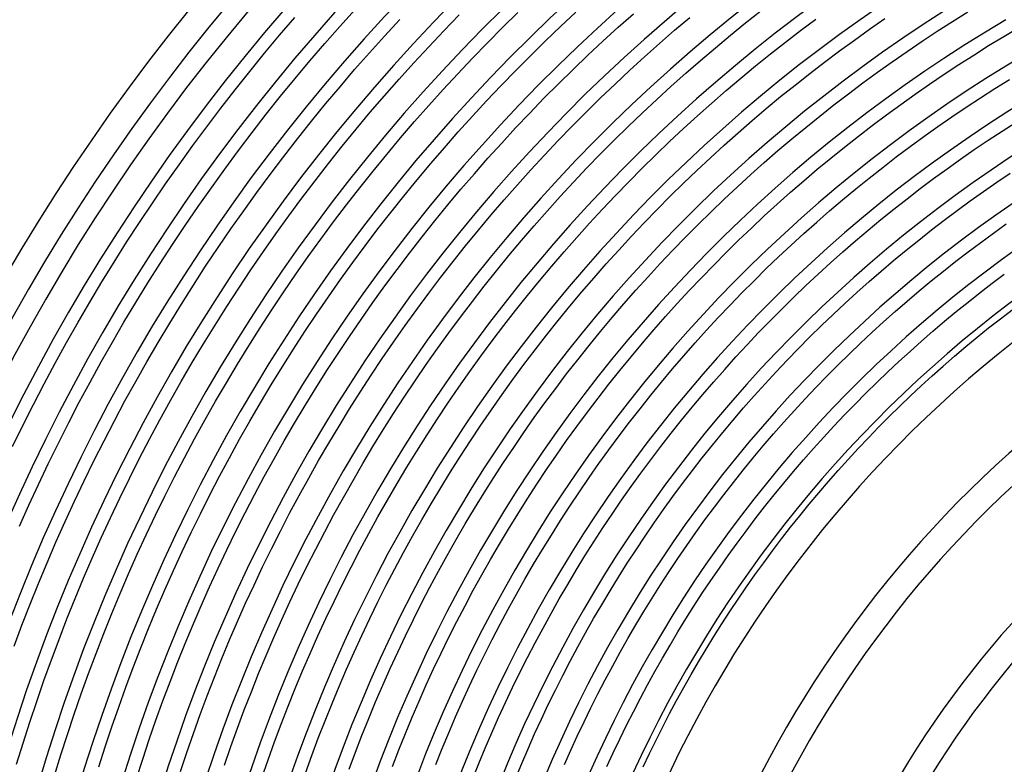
# Model space of a CAD drawing. Header units: millimetres. Extents: x -345 to 345, y -305 to 305.
# Tile 22 of 87: x -262 to -113, y 79 to 191. Entities that reach past the tile are written whole.
import ezdxf

# ---------------------------------------------------------------- set-up
doc = ezdxf.new("R2010")
doc.units = ezdxf.units.MM
doc.layers.add('THICK', color=7, linetype='Continuous')

msp = doc.modelspace()

# ---------------------------------------------------------------- linework, layer by layer
at = {"layer": 'THICK'}
for p, q in [((-213.54, 190.25), (-211.22, 192.83)), ((-188.93, 190.08), (-186.61, 192.36)), ((-180.14, 190.25), (-177.82, 192.42)), ((-152.13, 190.77), (-149.81, 192.6)), ((-120.82, 190.99), (-118.49, 192.45)), ((-222.67, 188.9), (-220.36, 191.58)), ((-206.79, 188.78), (-204.48, 191.28)), ((-197.82, 189.59), (-195.5, 191.98)), ((-171.45, 190.11), (-169.13, 192.17)), ((-162.88, 189.66), (-160.57, 191.62)), ((-154.43, 188.91), (-152.13, 190.77)), ((-143.83, 189.62), (-141.52, 191.35)), ((-133.39, 189.82), (-131.08, 191.42)), ((-123.13, 189.51), (-120.82, 190.99)), ((-215.83, 187.65), (-213.54, 190.25)), ((-200.1, 187.18), (-197.82, 189.59)), ((-191.22, 187.77), (-188.93, 190.08)), ((-182.43, 188.05), (-180.14, 190.25)), ((-173.74, 188.01), (-171.45, 190.11)), ((-165.17, 187.67), (-162.88, 189.66)), ((-146.12, 187.86), (-143.83, 189.62)), ((-135.68, 188.19), (-133.39, 189.82)), ((-125.42, 188.01), (-123.13, 189.51)), ((-113.07, 188.72), (-110.77, 190.08)), ((-224.94, 186.18), (-222.67, 188.9)), ((-209.06, 186.26), (-206.79, 188.78)), ((-184.7, 185.82), (-182.43, 188.05)), ((-176.01, 185.89), (-173.74, 188.01)), ((-156.71, 187.02), (-154.43, 188.91)), ((-148.39, 186.08), (-146.12, 187.86)), ((-137.95, 186.53), (-135.68, 188.19)), ((-127.69, 186.47), (-125.42, 188.01)), ((-115.35, 187.34), (-113.07, 188.72)), ((-218.09, 185.02), (-215.83, 187.65)), ((-202.36, 184.74), (-200.1, 187.18)), ((-193.48, 185.44), (-191.22, 187.77)), ((-167.43, 185.65), (-165.17, 187.67)), ((-158.97, 185.11), (-156.71, 187.02)), ((-140.21, 184.84), (-137.95, 186.53)), ((-129.94, 184.91), (-127.69, 186.47)), ((-117.61, 185.92), (-115.35, 187.34)), ((-227.19, 183.44), (-224.94, 186.18)), ((-220.32, 182.36), (-218.09, 185.02)), ((-211.31, 183.71), (-209.06, 186.26)), ((-195.72, 183.08), (-193.48, 185.44)), ((-186.94, 183.57), (-184.7, 185.82)), ((-178.25, 183.74), (-176.01, 185.89)), ((-169.67, 183.61), (-167.43, 185.65)), ((-161.2, 183.16), (-158.97, 185.11)), ((-150.64, 184.26), (-148.39, 186.08)), ((-142.44, 183.13), (-140.21, 184.84)), ((-132.17, 183.32), (-129.94, 184.91)), ((-119.86, 184.48), (-117.61, 185.92)), ((-229.39, 180.67), (-227.19, 183.44)), ((-213.52, 181.13), (-211.31, 183.71)), ((-204.58, 182.27), (-202.36, 184.74)), ((-189.15, 181.29), (-186.94, 183.57)), ((-180.47, 181.57), (-178.25, 183.74)), ((-171.89, 181.53), (-169.67, 183.61)), ((-152.86, 182.42), (-150.64, 184.26)), ((-134.39, 181.7), (-132.17, 183.32)), ((-122.09, 183.02), (-119.86, 184.48)), ((-222.52, 179.67), (-220.32, 182.36)), ((-206.78, 179.77), (-204.58, 182.27)), ((-197.93, 180.69), (-195.72, 183.08)), ((-163.41, 181.2), (-161.2, 183.16)), ((-155.06, 180.55), (-152.86, 182.42)), ((-144.65, 181.38), (-142.44, 183.13)), ((-124.3, 181.52), (-122.09, 183.02)), ((-114.4, 180.85), (-112.2, 182.23)), ((-231.57, 177.88), (-229.39, 180.67)), ((-215.7, 178.53), (-213.52, 181.13)), ((-200.1, 178.28), (-197.93, 180.69)), ((-191.34, 178.98), (-189.15, 181.29)), ((-182.66, 179.37), (-180.47, 181.57)), ((-174.08, 179.44), (-171.89, 181.53)), ((-165.6, 179.2), (-163.41, 181.2)), ((-157.24, 178.66), (-155.06, 180.55)), ((-146.84, 179.62), (-144.65, 181.38)), ((-136.58, 180.06), (-134.39, 181.7)), ((-126.49, 180), (-124.3, 181.52)), ((-116.59, 179.45), (-114.4, 180.85)), ((-224.68, 176.96), (-222.52, 179.67)), ((-208.94, 177.25), (-206.78, 179.77)), ((-193.49, 176.65), (-191.34, 178.98)), ((-184.82, 177.14), (-182.66, 179.37)), ((-176.24, 177.31), (-174.08, 179.44)), ((-167.76, 177.18), (-165.6, 179.2)), ((-149.01, 177.82), (-146.84, 179.62)), ((-138.76, 178.39), (-136.58, 180.06)), ((-128.66, 178.45), (-126.49, 180)), ((-118.76, 178.02), (-116.59, 179.45)), ((-233.71, 175.05), (-231.57, 177.88)), ((-217.85, 175.9), (-215.7, 178.53)), ((-202.25, 175.84), (-200.1, 178.28)), ((-159.4, 176.74), (-157.24, 178.66)), ((-151.15, 176), (-149.01, 177.82)), ((-140.91, 176.69), (-138.76, 178.39)), ((-130.82, 176.88), (-128.66, 178.45)), ((-120.91, 176.57), (-118.76, 178.02)), ((-226.81, 174.22), (-224.68, 176.96)), ((-219.97, 173.25), (-217.85, 175.9)), ((-211.08, 174.71), (-208.94, 177.25)), ((-195.62, 174.29), (-193.49, 176.65)), ((-186.96, 174.88), (-184.82, 177.14)), ((-178.38, 175.16), (-176.24, 177.31)), ((-169.9, 175.13), (-167.76, 177.18)), ((-161.53, 174.79), (-159.4, 176.74)), ((-153.28, 174.16), (-151.15, 176)), ((-143.04, 174.97), (-140.91, 176.69)), ((-132.96, 175.28), (-130.82, 176.88)), ((-123.04, 175.09), (-120.91, 176.57)), ((-235.82, 172.21), (-233.71, 175.05)), ((-213.18, 172.13), (-211.08, 174.71)), ((-204.37, 173.37), (-202.25, 175.84)), ((-189.06, 172.6), (-186.96, 174.88)), ((-180.49, 172.98), (-178.38, 175.16)), ((-172.01, 173.06), (-169.9, 175.13)), ((-163.64, 172.82), (-161.53, 174.79)), ((-145.15, 173.22), (-143.04, 174.97)), ((-135.07, 173.65), (-132.96, 175.28)), ((-125.16, 173.59), (-123.04, 175.09)), ((-115.43, 173.03), (-113.32, 174.42)), ((-113.32, 174.42), (-111.2, 175.78)), ((-228.91, 171.46), (-226.81, 174.22)), ((-222.05, 170.57), (-219.97, 173.25)), ((-206.46, 170.88), (-204.37, 173.37)), ((-197.72, 171.9), (-195.62, 174.29)), ((-182.57, 170.78), (-180.49, 172.98)), ((-174.1, 170.96), (-172.01, 173.06)), ((-155.38, 172.28), (-153.28, 174.16)), ((-147.24, 171.45), (-145.15, 173.22)), ((-137.17, 172), (-135.07, 173.65)), ((-127.25, 172.06), (-125.16, 173.59)), ((-117.52, 171.62), (-115.43, 173.03)), ((-237.89, 169.33), (-235.82, 172.21)), ((-230.97, 168.67), (-228.91, 171.46)), ((-215.25, 169.53), (-213.18, 172.13)), ((-199.79, 169.49), (-197.72, 171.9)), ((-191.14, 170.3), (-189.06, 172.6)), ((-165.72, 170.82), (-163.64, 172.82)), ((-157.46, 170.39), (-155.38, 172.28)), ((-149.31, 169.65), (-147.24, 171.45)), ((-139.24, 170.33), (-137.17, 172)), ((-129.33, 170.5), (-127.25, 172.06)), ((-119.59, 170.18), (-117.52, 171.62)), ((-224.11, 167.86), (-222.05, 170.57)), ((-208.51, 168.36), (-206.46, 170.88)), ((-193.19, 167.96), (-191.14, 170.3)), ((-184.63, 168.56), (-182.57, 170.78)), ((-176.16, 168.83), (-174.1, 170.96)), ((-167.78, 168.8), (-165.72, 170.82)), ((-159.51, 168.46), (-157.46, 170.39)), ((-141.3, 168.63), (-139.24, 170.33)), ((-131.39, 168.92), (-129.33, 170.5)), ((-121.65, 168.72), (-119.59, 170.18)), ((-239.92, 166.44), (-237.89, 169.33)), ((-233, 165.85), (-230.97, 168.67)), ((-217.29, 166.91), (-215.25, 169.53)), ((-201.83, 167.05), (-199.79, 169.49)), ((-186.66, 166.3), (-184.63, 168.56)), ((-178.19, 166.68), (-176.16, 168.83)), ((-169.82, 166.75), (-167.78, 168.8)), ((-161.54, 166.52), (-159.51, 168.46)), ((-151.36, 167.83), (-149.31, 169.65)), ((-143.33, 166.9), (-141.3, 168.63)), ((-133.43, 167.31), (-131.39, 168.92)), ((-123.68, 167.23), (-121.65, 168.72)), ((-226.12, 165.13), (-224.11, 167.86)), ((-210.54, 165.82), (-208.51, 168.36)), ((-203.85, 164.59), (-201.83, 167.05)), ((-195.22, 165.61), (-193.19, 167.96)), ((-153.38, 165.98), (-151.36, 167.83)), ((-135.45, 165.68), (-133.43, 167.31)), ((-125.7, 165.72), (-123.68, 167.23)), ((-114.13, 166.67), (-112.1, 168.04)), ((-241.92, 163.51), (-239.92, 166.44)), ((-234.99, 163.02), (-233, 165.85)), ((-219.3, 164.26), (-217.29, 166.91)), ((-212.54, 163.26), (-210.54, 165.82)), ((-197.21, 163.23), (-195.22, 165.61)), ((-188.67, 164.03), (-186.66, 166.3)), ((-180.2, 164.51), (-178.19, 166.68)), ((-171.83, 164.68), (-169.82, 166.75)), ((-163.55, 164.55), (-161.54, 166.52)), ((-155.39, 164.11), (-153.38, 165.98)), ((-145.35, 165.15), (-143.33, 166.9)), ((-137.45, 164.03), (-135.45, 165.68)), ((-127.7, 164.18), (-125.7, 165.72)), ((-116.14, 165.27), (-114.13, 166.67)), ((-228.11, 162.37), (-226.12, 165.13)), ((-221.28, 161.59), (-219.3, 164.26)), ((-205.83, 162.11), (-203.85, 164.59)), ((-190.64, 161.73), (-188.67, 164.03)), ((-182.18, 162.31), (-180.2, 164.51)), ((-173.81, 162.59), (-171.83, 164.68)), ((-165.53, 162.55), (-163.55, 164.55)), ((-157.36, 162.21), (-155.39, 164.11)), ((-147.34, 163.37), (-145.35, 165.15)), ((-139.43, 162.35), (-137.45, 164.03)), ((-129.69, 162.62), (-127.7, 164.18)), ((-118.14, 163.85), (-116.14, 165.27)), ((-243.89, 160.57), (-241.92, 163.51)), ((-236.95, 160.15), (-234.99, 163.02)), ((-214.5, 160.67), (-212.54, 163.26)), ((-199.18, 160.82), (-197.21, 163.23)), ((-175.77, 160.47), (-173.81, 162.59)), ((-167.49, 160.53), (-165.53, 162.55)), ((-149.31, 161.57), (-147.34, 163.37)), ((-131.65, 161.04), (-129.69, 162.62)), ((-120.12, 162.41), (-118.14, 163.85)), ((-230.06, 159.6), (-228.11, 162.37)), ((-223.22, 158.89), (-221.28, 161.59)), ((-207.78, 159.6), (-205.83, 162.11)), ((-192.59, 159.4), (-190.64, 161.73)), ((-184.14, 160.09), (-182.18, 162.31)), ((-159.32, 160.29), (-157.36, 162.21)), ((-151.26, 159.75), (-149.31, 161.57)), ((-141.38, 160.64), (-139.43, 162.35)), ((-133.59, 159.43), (-131.65, 161.04)), ((-122.08, 160.94), (-120.12, 162.41)), ((-245.82, 157.6), (-243.89, 160.57)), ((-238.88, 157.27), (-236.95, 160.15)), ((-231.98, 156.79), (-230.06, 159.6)), ((-216.43, 158.05), (-214.5, 160.67)), ((-209.7, 157.07), (-207.78, 159.6)), ((-201.11, 158.4), (-199.18, 160.82)), ((-186.07, 157.85), (-184.14, 160.09)), ((-177.7, 158.32), (-175.77, 160.47)), ((-169.43, 158.49), (-167.49, 160.53)), ((-161.25, 158.35), (-159.32, 160.29)), ((-153.19, 157.9), (-151.26, 159.75)), ((-143.32, 158.92), (-141.38, 160.64)), ((-124.02, 159.45), (-122.08, 160.94)), ((-114.63, 158.99), (-112.69, 160.36)), ((-225.13, 156.18), (-223.22, 158.89)), ((-218.33, 155.42), (-216.43, 158.05)), ((-203.02, 155.95), (-201.11, 158.4)), ((-194.51, 157.05), (-192.59, 159.4)), ((-179.61, 156.15), (-177.7, 158.32)), ((-171.34, 156.42), (-169.43, 158.49)), ((-163.16, 156.38), (-161.25, 158.35)), ((-145.24, 157.17), (-143.32, 158.92)), ((-135.52, 157.8), (-133.59, 159.43)), ((-125.94, 157.93), (-124.02, 159.45)), ((-116.55, 157.58), (-114.63, 158.99)), ((-247.71, 154.6), (-245.82, 157.6)), ((-240.77, 154.36), (-238.88, 157.27)), ((-233.87, 153.97), (-231.98, 156.79)), ((-211.59, 154.51), (-209.7, 157.07)), ((-196.4, 154.68), (-194.51, 157.05)), ((-187.97, 155.58), (-186.07, 157.85)), ((-155.09, 156.03), (-153.19, 157.9)), ((-147.14, 155.39), (-145.24, 157.17)), ((-137.42, 156.14), (-135.52, 157.8)), ((-127.85, 156.39), (-125.94, 157.93)), ((-118.45, 156.16), (-116.55, 157.58)), ((-227.01, 153.43), (-225.13, 156.18)), ((-220.2, 152.76), (-218.33, 155.42)), ((-204.9, 153.47), (-203.02, 155.95)), ((-189.84, 153.29), (-187.97, 155.58)), ((-181.49, 153.96), (-179.61, 156.15)), ((-173.22, 154.33), (-171.34, 156.42)), ((-165.05, 154.39), (-163.16, 156.38)), ((-156.97, 154.14), (-155.09, 156.03)), ((-149.01, 153.6), (-147.14, 155.39)), ((-139.3, 154.46), (-137.42, 156.14)), ((-129.74, 154.83), (-127.85, 156.39)), ((-120.34, 154.71), (-118.45, 156.16)), ((-249.57, 151.59), (-247.71, 154.6)), ((-242.62, 151.43), (-240.77, 154.36)), ((-235.72, 151.12), (-233.87, 153.97)), ((-213.45, 151.94), (-211.59, 154.51)), ((-198.26, 152.29), (-196.4, 154.68)), ((-183.35, 151.75), (-181.49, 153.96)), ((-175.08, 152.22), (-173.22, 154.33)), ((-166.91, 152.37), (-165.05, 154.39)), ((-158.83, 152.23), (-156.97, 154.14)), ((-150.86, 151.78), (-149.01, 153.6)), ((-141.17, 152.76), (-139.3, 154.46)), ((-131.61, 153.24), (-129.74, 154.83)), ((-122.2, 153.24), (-120.34, 154.71)), ((-228.86, 150.67), (-227.01, 153.43)), ((-222.04, 150.07), (-220.2, 152.76)), ((-206.74, 150.98), (-204.9, 153.47)), ((-200.09, 149.87), (-198.26, 152.29)), ((-191.69, 150.97), (-189.84, 153.29)), ((-176.92, 150.08), (-175.08, 152.22)), ((-168.74, 150.34), (-166.91, 152.37)), ((-160.67, 150.29), (-158.83, 152.23)), ((-143.01, 151.04), (-141.17, 152.76)), ((-133.46, 151.64), (-131.61, 153.24)), ((-124.05, 151.75), (-122.2, 153.24)), ((-114.82, 151.38), (-112.98, 152.76)), ((-251.39, 148.55), (-249.57, 151.59)), ((-244.44, 148.47), (-242.62, 151.43)), ((-237.53, 148.25), (-235.72, 151.12)), ((-230.67, 147.88), (-228.86, 150.67)), ((-215.27, 149.34), (-213.45, 151.94)), ((-208.56, 148.46), (-206.74, 150.98)), ((-193.5, 148.64), (-191.69, 150.97)), ((-185.17, 149.52), (-183.35, 151.75)), ((-152.69, 149.94), (-150.86, 151.78)), ((-144.83, 149.29), (-143.01, 151.04)), ((-135.29, 150.01), (-133.46, 151.64)), ((-125.89, 150.23), (-124.05, 151.75)), ((-116.65, 149.97), (-114.82, 151.38)), ((-223.84, 147.37), (-222.04, 150.07)), ((-217.07, 146.71), (-215.27, 149.34)), ((-201.9, 147.44), (-200.09, 149.87)), ((-186.97, 147.26), (-185.17, 149.52)), ((-178.72, 147.93), (-176.92, 150.08)), ((-170.55, 148.28), (-168.74, 150.34)), ((-162.48, 148.33), (-160.67, 150.29)), ((-154.5, 148.07), (-152.69, 149.94)), ((-146.63, 147.52), (-144.83, 149.29)), ((-137.1, 148.35), (-135.29, 150.01)), ((-127.7, 148.69), (-125.89, 150.23)), ((-118.46, 148.55), (-116.65, 149.97)), ((-253.17, 145.49), (-251.39, 148.55)), ((-246.23, 145.5), (-244.44, 148.47)), ((-239.31, 145.36), (-237.53, 148.25)), ((-232.44, 145.07), (-230.67, 147.88)), ((-210.34, 145.92), (-208.56, 148.46)), ((-195.29, 146.28), (-193.5, 148.64)), ((-180.5, 145.75), (-178.72, 147.93)), ((-172.34, 146.2), (-170.55, 148.28)), ((-164.26, 146.35), (-162.48, 148.33)), ((-156.28, 146.19), (-154.5, 148.07)), ((-138.88, 146.68), (-137.1, 148.35)), ((-129.49, 147.13), (-127.7, 148.69)), ((-120.26, 147.1), (-118.46, 148.55)), ((-225.62, 144.64), (-223.84, 147.37)), ((-218.83, 144.07), (-217.07, 146.71)), ((-203.67, 144.98), (-201.9, 147.44)), ((-197.05, 143.9), (-195.29, 146.28)), ((-188.74, 144.98), (-186.97, 147.26)), ((-174.1, 144.1), (-172.34, 146.2)), ((-166.03, 144.34), (-164.26, 146.35)), ((-158.04, 144.28), (-156.28, 146.19)), ((-148.41, 145.73), (-146.63, 147.52)), ((-140.65, 144.98), (-138.88, 146.68)), ((-131.27, 145.55), (-129.49, 147.13)), ((-122.03, 145.63), (-120.26, 147.1)), ((-113.58, 146.03), (-111.8, 147.39)), ((-254.92, 142.41), (-253.17, 145.49)), ((-247.97, 142.5), (-246.23, 145.5)), ((-241.06, 142.44), (-239.31, 145.36)), ((-234.19, 142.24), (-232.44, 145.07)), ((-227.35, 141.9), (-225.62, 144.64)), ((-212.1, 143.35), (-210.34, 145.92)), ((-205.41, 142.5), (-203.67, 144.98)), ((-190.49, 142.68), (-188.74, 144.98)), ((-182.26, 143.55), (-180.5, 145.75)), ((-150.17, 143.92), (-148.41, 145.73)), ((-142.4, 143.27), (-140.65, 144.98)), ((-133.02, 143.95), (-131.27, 145.55)), ((-123.79, 144.14), (-122.03, 145.63)), ((-117.09, 143.23), (-115.35, 144.64)), ((-115.35, 144.64), (-113.58, 146.03)), ((-220.56, 141.4), (-218.83, 144.07)), ((-213.82, 140.77), (-212.1, 143.35)), ((-198.78, 141.5), (-197.05, 143.9)), ((-183.99, 141.33), (-182.26, 143.55)), ((-175.84, 141.98), (-174.1, 144.1)), ((-167.76, 142.32), (-166.03, 144.34)), ((-159.78, 142.36), (-158.04, 144.28)), ((-151.9, 142.09), (-150.17, 143.92)), ((-144.13, 141.53), (-142.4, 143.27)), ((-134.76, 142.32), (-133.02, 143.95)), ((-125.53, 142.63), (-123.79, 144.14)), ((-118.82, 141.8), (-117.09, 143.23)), ((-256.63, 139.3), (-254.92, 142.41)), ((-249.68, 139.48), (-247.97, 142.5)), ((-242.77, 139.51), (-241.06, 142.44)), ((-235.89, 139.39), (-234.19, 142.24)), ((-229.06, 139.13), (-227.35, 141.9)), ((-207.13, 139.99), (-205.41, 142.5)), ((-192.21, 140.36), (-190.49, 142.68)), ((-177.55, 139.83), (-175.84, 141.98)), ((-169.48, 140.27), (-167.76, 142.32)), ((-161.5, 140.41), (-159.78, 142.36)), ((-153.61, 140.24), (-151.9, 142.09)), ((-136.48, 140.68), (-134.76, 142.32)), ((-127.25, 141.09), (-125.53, 142.63)), ((-120.53, 140.35), (-118.82, 141.8)), ((-222.26, 138.72), (-220.56, 141.4)), ((-215.51, 138.17), (-213.82, 140.77)), ((-200.48, 139.08), (-198.78, 141.5)), ((-193.89, 138.02), (-192.21, 140.36)), ((-185.69, 139.08), (-183.99, 141.33)), ((-171.17, 138.21), (-169.48, 140.27)), ((-163.19, 138.44), (-161.5, 140.41)), ((-155.3, 138.36), (-153.61, 140.24)), ((-145.84, 139.77), (-144.13, 141.53)), ((-138.17, 139.01), (-136.48, 140.68)), ((-128.95, 139.54), (-127.25, 141.09)), ((-122.22, 138.87), (-120.53, 140.35)), ((-258.3, 136.18), (-256.63, 139.3)), ((-251.36, 136.44), (-249.68, 139.48)), ((-244.44, 136.55), (-242.77, 139.51)), ((-237.57, 136.52), (-235.89, 139.39)), ((-230.73, 136.34), (-229.06, 139.13)), ((-223.93, 136.01), (-222.26, 138.72)), ((-208.81, 137.47), (-207.13, 139.99)), ((-202.16, 136.63), (-200.48, 139.08)), ((-187.36, 136.82), (-185.69, 139.08)), ((-179.23, 137.67), (-177.55, 139.83)), ((-147.52, 137.99), (-145.84, 139.77)), ((-139.85, 137.33), (-138.17, 139.01)), ((-130.63, 137.97), (-128.95, 139.54)), ((-123.9, 137.38), (-122.22, 138.87)), ((-217.17, 135.54), (-215.51, 138.17)), ((-210.46, 134.93), (-208.81, 137.47)), ((-195.55, 135.66), (-193.89, 138.02)), ((-180.88, 135.49), (-179.23, 137.67)), ((-172.83, 136.12), (-171.17, 138.21)), ((-164.86, 136.45), (-163.19, 138.44)), ((-156.97, 136.47), (-155.3, 138.36)), ((-149.18, 136.19), (-147.52, 137.99)), ((-141.5, 135.62), (-139.85, 137.33)), ((-132.3, 136.37), (-130.63, 137.97)), ((-125.56, 135.87), (-123.9, 137.38)), ((-259.93, 133.04), (-258.3, 136.18)), ((-252.99, 133.38), (-251.36, 136.44)), ((-246.08, 133.58), (-244.44, 136.55)), ((-239.21, 133.63), (-237.57, 136.52)), ((-232.37, 133.53), (-230.73, 136.34)), ((-225.56, 133.29), (-223.93, 136.01)), ((-203.8, 134.17), (-202.16, 136.63)), ((-197.19, 133.27), (-195.55, 135.66)), ((-189.01, 134.54), (-187.36, 136.82)), ((-174.47, 134.02), (-172.83, 136.12)), ((-166.5, 134.44), (-164.86, 136.45)), ((-158.61, 134.56), (-156.97, 136.47)), ((-150.82, 134.37), (-149.18, 136.19)), ((-143.14, 133.89), (-141.5, 135.62)), ((-133.94, 134.76), (-132.3, 136.37)), ((-127.2, 134.34), (-125.56, 135.87)), ((-218.8, 132.9), (-217.17, 135.54)), ((-212.08, 132.37), (-210.46, 134.93)), ((-205.41, 131.69), (-203.8, 134.17)), ((-190.62, 132.24), (-189.01, 134.54)), ((-182.52, 133.28), (-180.88, 135.49)), ((-168.12, 132.41), (-166.5, 134.44)), ((-160.23, 132.62), (-158.61, 134.56)), ((-152.44, 132.53), (-150.82, 134.37)), ((-135.57, 133.12), (-133.94, 134.76)), ((-128.82, 132.78), (-127.2, 134.34)), ((-261.53, 129.88), (-259.93, 133.04)), ((-254.59, 130.3), (-252.99, 133.38)), ((-247.68, 130.58), (-246.08, 133.58)), ((-240.81, 130.72), (-239.21, 133.63)), ((-233.97, 130.7), (-232.37, 133.53)), ((-227.16, 130.54), (-225.56, 133.29)), ((-220.4, 130.23), (-218.8, 132.9)), ((-198.79, 130.87), (-197.19, 133.27)), ((-184.12, 131.06), (-182.52, 133.28)), ((-176.08, 131.89), (-174.47, 134.02)), ((-144.75, 132.15), (-143.14, 133.89)), ((-137.17, 131.47), (-135.57, 133.12)), ((-130.42, 131.21), (-128.82, 132.78)), ((-213.67, 129.78), (-212.08, 132.37)), ((-206.99, 129.19), (-205.41, 131.69)), ((-192.21, 129.91), (-190.62, 132.24)), ((-177.67, 129.74), (-176.08, 131.89)), ((-169.71, 130.36), (-168.12, 132.41)), ((-161.83, 130.67), (-160.23, 132.62)), ((-154.04, 130.68), (-152.44, 132.53)), ((-146.34, 130.38), (-144.75, 132.15)), ((-138.76, 129.79), (-137.17, 131.47)), ((-132, 129.62), (-130.42, 131.21)), ((-263.08, 126.69), (-261.53, 129.88)), ((-256.15, 127.21), (-254.59, 130.3)), ((-249.25, 127.57), (-247.68, 130.58)), ((-242.38, 127.79), (-240.81, 130.72)), ((-235.54, 127.85), (-233.97, 130.7)), ((-228.73, 127.78), (-227.16, 130.54)), ((-221.96, 127.55), (-220.4, 130.23)), ((-215.23, 127.18), (-213.67, 129.78)), ((-200.36, 128.45), (-198.79, 130.87)), ((-193.78, 127.57), (-192.21, 129.91)), ((-185.69, 128.82), (-184.12, 131.06)), ((-179.23, 127.58), (-177.67, 129.74)), ((-171.28, 128.29), (-169.71, 130.36)), ((-163.4, 128.7), (-161.83, 130.67)), ((-155.61, 128.8), (-154.04, 130.68)), ((-147.91, 128.6), (-146.34, 130.38)), ((-140.32, 128.1), (-138.76, 129.79)), ((-208.55, 126.67), (-206.99, 129.19)), ((-201.9, 126.01), (-200.36, 128.45)), ((-187.24, 126.55), (-185.69, 128.82)), ((-172.82, 126.21), (-171.28, 128.29)), ((-164.95, 126.71), (-163.4, 128.7)), ((-157.16, 126.9), (-155.61, 128.8)), ((-149.46, 126.79), (-147.91, 128.6)), ((-133.56, 128.01), (-132, 129.62)), ((-257.68, 124.09), (-256.15, 127.21)), ((-250.78, 124.54), (-249.25, 127.57)), ((-243.91, 124.84), (-242.38, 127.79)), ((-237.07, 124.99), (-235.54, 127.85)), ((-230.26, 124.99), (-228.73, 127.78)), ((-223.49, 124.85), (-221.96, 127.55)), ((-216.76, 124.56), (-215.23, 127.18)), ((-195.31, 125.21), (-193.78, 127.57)), ((-180.76, 125.4), (-179.23, 127.58)), ((-166.48, 124.7), (-164.95, 126.71)), ((-158.69, 124.98), (-157.16, 126.9)), ((-150.99, 124.97), (-149.46, 126.79)), ((-141.86, 126.39), (-140.32, 128.1)), ((-135.1, 126.38), (-133.56, 128.01)), ((-210.07, 124.13), (-208.55, 126.67)), ((-203.42, 123.55), (-201.9, 126.01)), ((-196.81, 122.84), (-195.31, 125.21)), ((-188.76, 124.27), (-187.24, 126.55)), ((-182.27, 123.19), (-180.76, 125.4)), ((-174.34, 124.1), (-172.82, 126.21)), ((-143.39, 124.66), (-141.86, 126.39)), ((-136.63, 124.73), (-135.1, 126.38)), ((-259.16, 120.96), (-257.68, 124.09)), ((-252.27, 121.49), (-250.78, 124.54)), ((-245.41, 121.87), (-243.91, 124.84)), ((-238.57, 122.1), (-237.07, 124.99)), ((-231.76, 122.19), (-230.26, 124.99)), ((-224.99, 122.13), (-223.49, 124.85)), ((-218.25, 121.92), (-216.76, 124.56)), ((-211.56, 121.57), (-210.07, 124.13)), ((-190.26, 121.98), (-188.76, 124.27)), ((-175.83, 121.98), (-174.34, 124.1)), ((-167.98, 122.67), (-166.48, 124.7)), ((-160.2, 123.05), (-158.69, 124.98)), ((-152.5, 123.13), (-150.99, 124.97)), ((-144.89, 122.91), (-143.39, 124.66)), ((-138.13, 123.06), (-136.63, 124.73)), ((-204.9, 121.08), (-203.42, 123.55)), ((-198.29, 120.44), (-196.81, 122.84)), ((-183.75, 120.97), (-182.27, 123.19)), ((-169.45, 120.62), (-167.98, 122.67)), ((-161.68, 121.1), (-160.2, 123.05)), ((-153.98, 121.27), (-152.5, 123.13)), ((-146.37, 121.15), (-144.89, 122.91)), ((-139.61, 121.38), (-138.13, 123.06)), ((-260.61, 117.8), (-259.16, 120.96)), ((-253.73, 118.42), (-252.27, 121.49)), ((-246.87, 118.88), (-245.41, 121.87)), ((-240.03, 119.2), (-238.57, 122.1)), ((-233.23, 119.37), (-231.76, 122.19)), ((-226.45, 119.39), (-224.99, 122.13)), ((-219.72, 119.27), (-218.25, 121.92)), ((-213.02, 119), (-211.56, 121.57)), ((-206.35, 118.58), (-204.9, 121.08)), ((-191.72, 119.66), (-190.26, 121.98)), ((-185.21, 118.74), (-183.75, 120.97)), ((-177.3, 119.83), (-175.83, 121.98)), ((-163.13, 119.13), (-161.68, 121.1)), ((-155.44, 119.4), (-153.98, 121.27)), ((-147.83, 119.36), (-146.37, 121.15)), ((-141.08, 119.68), (-139.61, 121.38)), ((-234.66, 116.53), (-233.23, 119.37)), ((-227.89, 116.64), (-226.45, 119.39)), ((-221.15, 116.59), (-219.72, 119.27)), ((-199.74, 118.02), (-198.29, 120.44)), ((-193.16, 117.32), (-191.72, 119.66)), ((-178.74, 117.68), (-177.3, 119.83)), ((-170.9, 118.56), (-169.45, 120.62)), ((-156.87, 117.5), (-155.44, 119.4)), ((-149.26, 117.56), (-147.83, 119.36)), ((-142.52, 117.96), (-141.08, 119.68)), ((-262.02, 114.63), (-260.61, 117.8)), ((-255.14, 115.33), (-253.73, 118.42)), ((-248.29, 115.88), (-246.87, 118.88)), ((-241.46, 116.28), (-240.03, 119.2)), ((-214.44, 116.41), (-213.02, 119)), ((-207.78, 116.07), (-206.35, 118.58)), ((-201.15, 115.59), (-199.74, 118.02)), ((-186.63, 116.48), (-185.21, 118.74)), ((-172.33, 116.47), (-170.9, 118.56)), ((-164.57, 117.14), (-163.13, 119.13)), ((-143.94, 116.22), (-142.52, 117.96)), ((-242.85, 113.34), (-241.46, 116.28)), ((-236.05, 113.68), (-234.66, 116.53)), ((-229.28, 113.86), (-227.89, 116.64)), ((-222.54, 113.9), (-221.15, 116.59)), ((-215.84, 113.8), (-214.44, 116.41)), ((-194.57, 114.97), (-193.16, 117.32)), ((-188.03, 114.21), (-186.63, 116.48)), ((-180.16, 115.5), (-178.74, 117.68)), ((-173.73, 114.38), (-172.33, 116.47)), ((-165.97, 115.14), (-164.57, 117.14)), ((-158.29, 115.59), (-156.87, 117.5)), ((-150.68, 115.74), (-149.26, 117.56)), ((-256.52, 112.23), (-255.14, 115.33)), ((-249.68, 112.86), (-248.29, 115.88)), ((-209.17, 113.54), (-207.78, 116.07)), ((-202.54, 113.15), (-201.15, 115.59)), ((-195.95, 112.6), (-194.57, 114.97)), ((-181.54, 113.3), (-180.16, 115.5)), ((-167.36, 113.11), (-165.97, 115.14)), ((-159.68, 113.66), (-158.29, 115.59)), ((-152.07, 113.9), (-150.68, 115.74)), ((-145.34, 114.47), (-143.94, 116.22)), ((-244.21, 110.39), (-242.85, 113.34)), ((-237.42, 110.81), (-236.05, 113.68)), ((-230.65, 111.07), (-229.28, 113.86)), ((-223.91, 111.2), (-222.54, 113.9)), ((-217.2, 111.17), (-215.84, 113.8)), ((-210.53, 111), (-209.17, 113.54)), ((-189.4, 111.92), (-188.03, 114.21)), ((-182.9, 111.09), (-181.54, 113.3)), ((-175.1, 112.26), (-173.73, 114.38)), ((-161.04, 111.72), (-159.68, 113.66)), ((-153.44, 112.05), (-152.07, 113.9)), ((-146.71, 112.7), (-145.34, 114.47)), ((-257.87, 109.11), (-256.52, 112.23)), ((-251.03, 109.82), (-249.68, 112.86)), ((-203.9, 110.68), (-202.54, 113.15)), ((-197.3, 110.22), (-195.95, 112.6)), ((-190.75, 109.61), (-189.4, 111.92)), ((-176.45, 110.13), (-175.1, 112.26)), ((-168.72, 111.08), (-167.36, 113.11)), ((-154.79, 110.18), (-153.44, 112.05)), ((-148.07, 110.91), (-146.71, 112.7)), ((-245.53, 107.42), (-244.21, 110.39)), ((-238.74, 107.92), (-237.42, 110.81)), ((-231.98, 108.27), (-230.65, 111.07)), ((-225.24, 108.47), (-223.91, 111.2)), ((-218.54, 108.53), (-217.2, 111.17)), ((-211.86, 108.44), (-210.53, 111)), ((-205.22, 108.2), (-203.9, 110.68)), ((-184.24, 108.87), (-182.9, 111.09)), ((-170.05, 109.02), (-168.72, 111.08)), ((-162.39, 109.76), (-161.04, 111.72)), ((-149.4, 109.1), (-148.07, 110.91)), ((-259.17, 105.97), (-257.87, 109.11)), ((-252.34, 106.77), (-251.03, 109.82)), ((-198.62, 107.82), (-197.3, 110.22)), ((-192.06, 107.29), (-190.75, 109.61)), ((-185.55, 106.63), (-184.24, 108.87)), ((-177.78, 107.98), (-176.45, 110.13)), ((-171.36, 106.95), (-170.05, 109.02)), ((-163.71, 107.78), (-162.39, 109.76)), ((-156.11, 108.3), (-154.79, 110.18)), ((-150.72, 107.28), (-149.4, 109.1)), ((-246.82, 104.43), (-245.53, 107.42)), ((-240.03, 105.01), (-238.74, 107.92)), ((-233.27, 105.45), (-231.98, 108.27)), ((-226.54, 105.73), (-225.24, 108.47)), ((-219.84, 105.87), (-218.54, 108.53)), ((-213.16, 105.86), (-211.86, 108.44)), ((-206.52, 105.7), (-205.22, 108.2)), ((-199.92, 105.4), (-198.62, 107.82)), ((-179.07, 105.82), (-177.78, 107.98)), ((-165, 105.78), (-163.71, 107.78)), ((-157.42, 106.4), (-156.11, 108.3)), ((-260.44, 102.82), (-259.17, 105.97)), ((-253.62, 103.7), (-252.34, 106.77)), ((-221.1, 103.19), (-219.84, 105.87)), ((-214.43, 103.26), (-213.16, 105.86)), ((-193.35, 104.96), (-192.06, 107.29)), ((-186.83, 104.37), (-185.55, 106.63)), ((-180.34, 103.64), (-179.07, 105.82)), ((-172.65, 104.86), (-171.36, 106.95)), ((-158.7, 104.48), (-157.42, 106.4)), ((-152.01, 105.45), (-150.72, 107.28)), ((-248.06, 101.43), (-246.82, 104.43)), ((-241.29, 102.1), (-240.03, 105.01)), ((-234.54, 102.61), (-233.27, 105.45)), ((-227.81, 102.98), (-226.54, 105.73)), ((-207.79, 103.19), (-206.52, 105.7)), ((-201.18, 102.97), (-199.92, 105.4)), ((-194.61, 102.6), (-193.35, 104.96)), ((-188.08, 102.09), (-186.83, 104.37)), ((-173.91, 102.76), (-172.65, 104.86)), ((-166.27, 103.77), (-165, 105.78)), ((-159.95, 102.55), (-158.7, 104.48)), ((-153.27, 103.6), (-152.01, 105.45)), ((-254.86, 100.62), (-253.62, 103.7)), ((-229.04, 100.2), (-227.81, 102.98)), ((-222.34, 100.5), (-221.1, 103.19)), ((-215.67, 100.66), (-214.43, 103.26)), ((-209.02, 100.66), (-207.79, 103.19)), ((-202.41, 100.52), (-201.18, 102.97)), ((-181.59, 101.44), (-180.34, 103.64)), ((-167.52, 101.75), (-166.27, 103.77)), ((-154.52, 101.73), (-153.27, 103.6)), ((-261.67, 99.66), (-260.44, 102.82)), ((-249.28, 98.42), (-248.06, 101.43)), ((-242.51, 99.16), (-241.29, 102.1)), ((-235.76, 99.76), (-234.54, 102.61)), ((-195.84, 100.23), (-194.61, 102.6)), ((-189.3, 99.8), (-188.08, 102.09)), ((-182.8, 99.23), (-181.59, 101.44)), ((-175.14, 100.65), (-173.91, 102.76)), ((-168.74, 99.71), (-167.52, 101.75)), ((-161.18, 100.6), (-159.95, 102.55)), ((-155.74, 99.85), (-154.52, 101.73)), ((-256.06, 97.52), (-254.86, 100.62)), ((-230.24, 97.42), (-229.04, 100.2)), ((-223.54, 97.8), (-222.34, 100.5)), ((-216.87, 98.03), (-215.67, 100.66)), ((-210.23, 98.12), (-209.02, 100.66)), ((-203.62, 98.06), (-202.41, 100.52)), ((-197.04, 97.85), (-195.84, 100.23)), ((-176.35, 98.51), (-175.14, 100.65)), ((-162.39, 98.64), (-161.18, 100.6)), ((-262.85, 96.47), (-261.67, 99.66)), ((-250.45, 95.38), (-249.28, 98.42)), ((-243.69, 96.21), (-242.51, 99.16)), ((-236.96, 96.89), (-235.76, 99.76)), ((-190.5, 97.5), (-189.3, 99.8)), ((-183.99, 97.01), (-182.8, 99.23)), ((-177.53, 96.37), (-176.35, 98.51)), ((-169.94, 97.66), (-168.74, 99.71)), ((-163.58, 96.66), (-162.39, 98.64)), ((-156.94, 97.95), (-155.74, 99.85)), ((-257.22, 94.41), (-256.06, 97.52)), ((-238.11, 94.01), (-236.96, 96.89)), ((-231.4, 94.62), (-230.24, 97.42)), ((-224.71, 95.08), (-223.54, 97.8)), ((-218.05, 95.39), (-216.87, 98.03)), ((-211.41, 95.56), (-210.23, 98.12)), ((-204.79, 95.58), (-203.62, 98.06)), ((-198.21, 95.45), (-197.04, 97.85)), ((-191.67, 95.18), (-190.5, 97.5)), ((-185.16, 94.77), (-183.99, 97.01)), ((-171.11, 95.59), (-169.94, 97.66)), ((-158.12, 96.04), (-156.94, 97.95)), ((-251.59, 92.34), (-250.45, 95.38)), ((-244.84, 93.25), (-243.69, 96.21)), ((-219.19, 92.74), (-218.05, 95.39)), ((-212.55, 92.99), (-211.41, 95.56)), ((-205.94, 93.09), (-204.79, 95.58)), ((-199.36, 93.04), (-198.21, 95.45)), ((-178.69, 94.21), (-177.53, 96.37)), ((-172.26, 93.51), (-171.11, 95.59)), ((-164.74, 94.67), (-163.58, 96.66)), ((-159.27, 94.11), (-158.12, 96.04)), ((-258.35, 91.28), (-257.22, 94.41)), ((-239.24, 91.11), (-238.11, 94.01)), ((-232.53, 91.81), (-231.4, 94.62)), ((-225.85, 92.35), (-224.71, 95.08)), ((-192.81, 92.85), (-191.67, 95.18)), ((-186.29, 92.51), (-185.16, 94.77)), ((-179.82, 92.03), (-178.69, 94.21)), ((-165.87, 92.66), (-164.74, 94.67)), ((-160.4, 92.18), (-159.27, 94.11)), ((-245.96, 90.27), (-244.84, 93.25)), ((-220.3, 90.08), (-219.19, 92.74)), ((-213.66, 90.4), (-212.55, 92.99)), ((-207.05, 90.58), (-205.94, 93.09)), ((-200.47, 90.62), (-199.36, 93.04)), ((-193.92, 90.51), (-192.81, 92.85)), ((-187.4, 90.25), (-186.29, 92.51)), ((-173.38, 91.41), (-172.26, 93.51)), ((-166.98, 90.64), (-165.87, 92.66)), ((-259.44, 88.14), (-258.35, 91.28)), ((-252.69, 89.28), (-251.59, 92.34)), ((-240.32, 88.21), (-239.24, 91.11)), ((-233.63, 88.98), (-232.53, 91.81)), ((-226.95, 89.6), (-225.85, 92.35)), ((-180.92, 89.85), (-179.82, 92.03)), ((-174.48, 89.3), (-173.38, 91.41)), ((-161.51, 90.22), (-160.4, 92.18)), ((-247.03, 87.28), (-245.96, 90.27)), ((-228.02, 86.84), (-226.95, 89.6)), ((-221.37, 87.4), (-220.3, 90.08)), ((-214.74, 87.81), (-213.66, 90.4)), ((-208.14, 88.07), (-207.05, 90.58)), ((-201.55, 88.18), (-200.47, 90.62)), ((-195, 88.15), (-193.92, 90.51)), ((-188.48, 87.97), (-187.4, 90.25)), ((-182, 87.64), (-180.92, 89.85)), ((-168.07, 88.61), (-166.98, 90.64)), ((-162.59, 88.26), (-161.51, 90.22)), ((-260.49, 84.99), (-259.44, 88.14)), ((-253.76, 86.21), (-252.69, 89.28)), ((-241.38, 85.28), (-240.32, 88.21)), ((-234.69, 86.14), (-233.63, 88.98)), ((-209.19, 85.54), (-208.14, 88.07)), ((-202.61, 85.73), (-201.55, 88.18)), ((-196.06, 85.78), (-195, 88.15)), ((-189.54, 85.68), (-188.48, 87.97)), ((-175.55, 87.18), (-174.48, 89.3)), ((-169.13, 86.57), (-168.07, 88.61)), ((-163.65, 86.28), (-162.59, 88.26)), ((-248.07, 84.28), (-247.03, 87.28)), ((-229.06, 84.07), (-228.02, 86.84)), ((-222.42, 84.71), (-221.37, 87.4)), ((-215.79, 85.2), (-214.74, 87.81)), ((-183.05, 85.43), (-182, 87.64)), ((-176.59, 85.04), (-175.55, 87.18)), ((-170.17, 84.51), (-169.13, 86.57)), ((-261.5, 81.82), (-260.49, 84.99)), ((-254.78, 83.13), (-253.76, 86.21)), ((-242.39, 82.35), (-241.38, 85.28)), ((-235.72, 83.28), (-234.69, 86.14)), ((-216.81, 82.57), (-215.79, 85.2)), ((-210.21, 82.99), (-209.19, 85.54)), ((-203.63, 83.26), (-202.61, 85.73)), ((-197.08, 83.39), (-196.06, 85.78)), ((-190.56, 83.37), (-189.54, 85.68)), ((-184.07, 83.2), (-183.05, 85.43)), ((-177.61, 82.89), (-176.59, 85.04)), ((-164.68, 84.29), (-163.65, 86.28)), ((-249.08, 81.26), (-248.07, 84.28)), ((-230.06, 81.29), (-229.06, 84.07)), ((-223.43, 82), (-222.42, 84.71)), ((-171.18, 82.44), (-170.17, 84.51)), ((-165.69, 82.28), (-164.68, 84.29)), ((-255.77, 80.03), (-254.78, 83.13)), ((-243.37, 79.4), (-242.39, 82.35)), ((-236.71, 80.42), (-235.72, 83.28)), ((-224.4, 79.29), (-223.43, 82)), ((-217.79, 79.94), (-216.81, 82.57)), ((-211.2, 80.44), (-210.21, 82.99)), ((-204.63, 80.79), (-203.63, 83.26)), ((-198.08, 80.99), (-197.08, 83.39)), ((-191.56, 81.05), (-190.56, 83.37)), ((-185.06, 80.97), (-184.07, 83.2)), ((-178.6, 80.73), (-177.61, 82.89)), ((-172.17, 80.36), (-171.18, 82.44)), ((-166.68, 80.27), (-165.69, 82.28)), ((-262.47, 78.64), (-261.5, 81.82)), ((-250.05, 78.24), (-249.08, 81.26)), ((-231.03, 78.49), (-230.06, 81.29)), ((-205.59, 78.3), (-204.63, 80.79)), ((-199.05, 78.59), (-198.08, 80.99)), ((-192.53, 78.72), (-191.56, 81.05)), ((-186.03, 78.71), (-185.06, 80.97)), ((-179.57, 78.56), (-178.6, 80.73)), ((-256.72, 76.92), (-255.77, 80.03)), ((-244.32, 76.45), (-243.37, 79.4)), ((-237.67, 77.54), (-236.71, 80.42)), ((-225.35, 76.56), (-224.4, 79.29)), ((-218.75, 77.29), (-217.79, 79.94)), ((-212.16, 77.87), (-211.2, 80.44)), ((-173.13, 78.26), (-172.17, 80.36)), ((-167.64, 78.24), (-166.68, 80.27)), ((-193.47, 76.38), (-192.53, 78.72)), ((-186.97, 76.45), (-186.03, 78.71))]:
    msp.add_line(p, q, dxfattribs=at)
for radius, start, end in [(305, 120.3751, 179.6249), (301, 120.3807, 179.6193), (298, 120.1113, 179.8888), (294, 120.3898, 179.6102), (288, 120.3979, 179.6021), (282, 120.4063, 179.5936), (276, 120.4152, 179.5848), (270, 120.4244, 179.5756), (264, 120.4341, 179.5659), (258, 120.4442, 179.5559), (252, 120.4548, 179.5453), (246, 120.4658, 179.5341), (240, 120.4775, 179.5225), (234, 120.4897, 179.5103), (228, 120.5026, 179.4974), (222, 120.5162, 179.4838), (216, 120.5306, 179.4695), (210, 120.5457, 179.4543), (204, 120.5617, 179.4383), (198, 120.5787, 179.4212), (192, 120.5968, 179.4032), (186, 120.6158, 179.3842), (181, 120.6323, 179.3677), (168.5, 120.6792, 179.3208), (164.5, 120.6957, 179.3043), (150, 120.763, 179.237), (146, 120.7839, 179.2161), (131.5, 120.8704, 179.1296), (127.5, 120.8976, 179.1023)]:
    msp.add_arc((0, 0), radius, start, end, dxfattribs=at)

doc.saveas('drawing.dxf')
